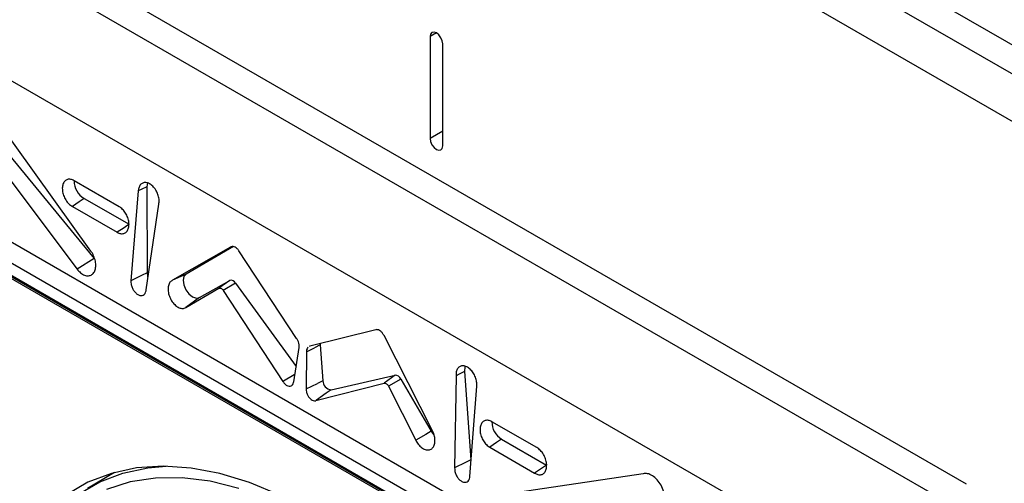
# Model space of a CAD drawing. Header units: inches. Extents: x 0.3 to 33.8, y 0.2 to 21.7.
# Tile 166 of 192: x 30.149 to 30.493, y 18.266 to 18.429. Entities that reach past the tile are written whole.
import ezdxf

# ---------------------------------------------------------------- set-up
doc = ezdxf.new("R2010")
doc.units = ezdxf.units.IN
doc.header["$MEASUREMENT"] = 0

msp = doc.modelspace()

# ---------------------------------------------------------------- linework, layer by layer
at = {"color": 7, "linetype": 'Continuous', "lineweight": 25}
for p, q in [((29.97529890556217, 18.72074101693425), (30.61169500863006, 18.35335736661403)), ((29.97529890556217, 18.71053425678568), (30.61169500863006, 18.34315060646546)), ((30.58093065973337, 18.34427427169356), (30.00817416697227, 18.67491955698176)), ((30.48016794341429, 18.26597816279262), (30.10893688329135, 18.48028529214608)), ((30.47133045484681, 18.26087483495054), (30.10009670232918, 18.47518351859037)), ((30.47132910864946, 18.26087561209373), (30.10009804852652, 18.47518274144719)), ((30.43535798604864, 18.24010825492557), (30.06535849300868, 18.45370441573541)), ((30.29455277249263, 18.42416532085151), (30.29234270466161, 18.42288947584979)), ((30.29234270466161, 18.42288947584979), (30.29234270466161, 18.38716581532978)), ((30.29676212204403, 18.38461453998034), (30.29676212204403, 18.42033820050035)), ((30.17354011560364, 18.3477171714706), (30.13231209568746, 18.40511343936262)), ((30.12992473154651, 18.39949213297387), (30.17462551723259, 18.34510026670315)), ((30.12643948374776, 18.39732634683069), (30.16865835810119, 18.34142970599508)), ((30.29676212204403, 18.38971709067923), (30.29234270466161, 18.38716581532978)), ((30.1011587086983, 18.37659296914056), (30.39107248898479, 18.2092293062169)), ((30.18344356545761, 18.36324086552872), (30.16764848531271, 18.37239441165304)), ((30.19328663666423, 18.37162865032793), (30.19309973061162, 18.3702767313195)), ((30.09903738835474, 18.37046911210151), (30.38895116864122, 18.20310544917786)), ((30.19012723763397, 18.36883042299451), (30.18754147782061, 18.33730761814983)), ((30.19309973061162, 18.3702767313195), (30.19321271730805, 18.34005536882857)), ((30.38508746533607, 18.20087452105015), (30.10007266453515, 18.36541006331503)), ((30.10034030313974, 18.36494649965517), (30.38481982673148, 18.20071996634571)), ((30.17118233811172, 18.36616366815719), (30.18689150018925, 18.35712808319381)), ((30.10175467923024, 18.36345347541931), (30.38423404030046, 18.2003816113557)), ((30.16704320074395, 18.36334581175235), (30.18274458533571, 18.35431814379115)), ((30.1928855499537, 18.33417314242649), (30.19730097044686, 18.36413504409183)), ((30.2224346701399, 18.34912343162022), (30.2020504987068, 18.33750023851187)), ((30.22344697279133, 18.34929458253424), (30.20689913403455, 18.33964624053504)), ((30.22265203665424, 18.34921972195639), (30.2224346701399, 18.34912343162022)), ((30.24557337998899, 18.31707253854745), (30.22537644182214, 18.34781284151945)), ((30.17462551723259, 18.34510026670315), (30.16865835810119, 18.34142970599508)), ((30.20689913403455, 18.33964624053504), (30.2020504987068, 18.33750023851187)), ((30.21155779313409, 18.33140198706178), (30.22216118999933, 18.33746588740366)), ((30.22216118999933, 18.33746588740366), (30.21833616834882, 18.33467534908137)), ((30.20678781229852, 18.3279218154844), (30.21833616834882, 18.33467534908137)), ((30.22416399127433, 18.33651258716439), (30.21989730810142, 18.33394696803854)), ((30.21989730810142, 18.33394696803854), (30.24078431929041, 18.30199185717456)), ((30.22416399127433, 18.33651258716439), (30.24537970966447, 18.30721624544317)), ((30.21155779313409, 18.33140198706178), (30.20678781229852, 18.3279218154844)), ((30.27330830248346, 18.32014236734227), (30.25024294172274, 18.31437685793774)), ((30.29305964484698, 18.28496177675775), (30.27619179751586, 18.31809010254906)), ((30.2445620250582, 18.30190500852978), (30.24641550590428, 18.31394421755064)), ((30.24900362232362, 18.31245059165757), (30.25188301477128, 18.31387094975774)), ((30.25024294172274, 18.31437685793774), (30.24995969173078, 18.31424733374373)), ((30.25380476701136, 18.31481922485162), (30.25188301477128, 18.31387094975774)), ((30.25380476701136, 18.31481922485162), (30.25475879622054, 18.30230536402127)), ((30.24900362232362, 18.31245059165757), (30.2488864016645, 18.29940932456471)), ((30.2576268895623, 18.29914529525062), (30.28008802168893, 18.30422833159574)), ((30.28008802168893, 18.30422833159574), (30.27622748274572, 18.30142825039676)), ((30.28209082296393, 18.30286924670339), (30.27776263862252, 18.30036917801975)), ((30.28209082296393, 18.30286924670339), (30.29269421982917, 18.28456292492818)), ((30.3014009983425, 18.30403937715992), (30.30092906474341, 18.27180094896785)), ((30.30441711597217, 18.3055369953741), (30.30660415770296, 18.2745750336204)), ((30.2488864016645, 18.29940932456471), (30.25283702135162, 18.30135738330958)), ((30.25234931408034, 18.295315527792), (30.27622748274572, 18.30142825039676)), ((30.25475879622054, 18.30230536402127), (30.25283702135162, 18.30135738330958)), ((30.27776263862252, 18.30036917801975), (30.28729352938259, 18.28144685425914)), ((30.30628056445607, 18.26876100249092), (30.30865802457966, 18.3004040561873)), ((30.32972176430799, 18.27883149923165), (30.31392138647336, 18.28791762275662)), ((30.29269421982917, 18.28456292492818), (30.29372190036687, 18.28314857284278)), ((30.31736051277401, 18.28180992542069), (30.33306967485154, 18.27270809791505)), ((30.31321835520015, 18.27899723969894), (30.32891424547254, 18.26989964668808)), ((30.30660415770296, 18.2745750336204), (30.30663916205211, 18.27411612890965)), ((30.18183536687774, 18.27015552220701), (30.17228669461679, 18.264506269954)), ((30.36691018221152, 18.2696828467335), (30.32063170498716, 18.26280300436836))]:
    msp.add_line(p, q, dxfattribs=at)
at = {"color": 7, "linetype": 'Continuous', "lineweight": 25, "flags": 128}
for points in [[(30.29676212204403, 18.42033820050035), (30.29659391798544, 18.42141179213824), (30.29611491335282, 18.42251614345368), (30.2953980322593, 18.42348312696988), (30.29455241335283, 18.42416552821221), (30.29370679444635, 18.42445945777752), (30.29298991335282, 18.42432016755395), (30.2925109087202, 18.42376886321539), (30.29234270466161, 18.42288947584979)], [(30.29234270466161, 18.38716581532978), (30.2925109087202, 18.38609222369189), (30.29298991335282, 18.38498787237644), (30.29370679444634, 18.38402088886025), (30.29455241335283, 18.38333848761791), (30.2953980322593, 18.38304455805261), (30.29611491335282, 18.38318384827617), (30.29659391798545, 18.38373515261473), (30.29676212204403, 18.38461453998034)], [(30.19309973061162, 18.3702767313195), (30.19117731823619, 18.36934133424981), (30.19012723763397, 18.36883042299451)], [(30.17118233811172, 18.36616366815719), (30.16941809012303, 18.36496253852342), (30.16704320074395, 18.36334581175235)], [(30.18689150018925, 18.35712808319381), (30.18512269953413, 18.35592957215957), (30.18274458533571, 18.35431814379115)], [(30.19321271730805, 18.34005536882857), (30.19129029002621, 18.33912395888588), (30.18754147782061, 18.33730761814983)], [(30.19321271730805, 18.34005536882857), (30.19337914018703, 18.33897985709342), (30.19350747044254, 18.3386033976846)], [(30.20689913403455, 18.33964624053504), (30.20612249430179, 18.33885332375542), (30.20582392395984, 18.3375336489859), (30.20605023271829, 18.33589411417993), (30.20676594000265, 18.33419176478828), (30.20785883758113, 18.33269349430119), (30.20915758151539, 18.33163420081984), (30.2104585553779, 18.33117995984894), (30.21155779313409, 18.33140198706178)], [(30.25381127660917, 18.315284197), (30.25379850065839, 18.31511835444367), (30.25380476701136, 18.31481922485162)], [(30.30454656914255, 18.30735150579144), (30.3044791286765, 18.30712785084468), (30.30441711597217, 18.3055369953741)], [(30.24496125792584, 18.30449820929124), (30.24476775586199, 18.30438211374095), (30.24098284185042, 18.30211098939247), (30.24078431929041, 18.30199185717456)], [(30.30441711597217, 18.3055369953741), (30.30249576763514, 18.30458292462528), (30.3014009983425, 18.30403937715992)], [(30.2576268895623, 18.29914529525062), (30.25594872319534, 18.29792747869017), (30.25252870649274, 18.29544570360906), (30.25234931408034, 18.295315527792)], [(30.29269421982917, 18.28456292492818), (30.2908168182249, 18.28347973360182), (30.28729352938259, 18.28144685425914)], [(30.31736051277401, 18.28180992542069), (30.3155937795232, 18.28061022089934), (30.31321835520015, 18.27899723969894)], [(30.13934191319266, 18.18848886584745), (30.13932388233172, 18.19084276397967), (30.13981110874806, 18.20273101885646), (30.1412686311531, 18.213955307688), (30.14368401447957, 18.22441986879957), (30.14703665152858, 18.23403542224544), (30.15129793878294, 18.24271993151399), (30.15643152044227, 18.25039930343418), (30.16239359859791, 18.25700802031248), (30.16913330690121, 18.26248969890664), (30.17659314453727, 18.26679757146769), (30.18470946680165, 18.26989488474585), (30.19341302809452, 18.2717552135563), (30.19992865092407, 18.27231674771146)], [(30.23969091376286, 18.26216328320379), (30.2291145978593, 18.26656520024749), (30.21871952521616, 18.26974286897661), (30.20859438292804, 18.27166917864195), (30.19882555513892, 18.27232769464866), (30.1894963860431, 18.27171279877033), (30.18068646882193, 18.26982973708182), (30.17247096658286, 18.26669457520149), (30.16491997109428, 18.26233406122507)], [(30.30660415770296, 18.2745750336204), (30.30468177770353, 18.27363556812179), (30.30092906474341, 18.27180094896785)], [(30.33306967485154, 18.27270809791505), (30.33129838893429, 18.27151103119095), (30.32891424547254, 18.26989964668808)], [(30.22538730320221, 18.26457032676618), (30.21529550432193, 18.26702827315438), (30.2055211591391, 18.26822649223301), (30.19615016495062, 18.26815445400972), (30.18726487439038, 18.266812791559), (30.17894337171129, 18.26421329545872)]]:
    msp.add_lwpolyline(points, dxfattribs=at)
at = {"color": 7, "linetype": 'Continuous', "lineweight": 25}
for centre, radius, start, end in [((30.17471646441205, 18.37227675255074), 0.007061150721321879, 179.0175752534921, 239.9667238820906), ((30.22257497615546, 18.33575471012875), 0.001760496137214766, 25.49869877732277, 103.5939519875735), ((30.28004698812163, 18.3020126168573), 0.002216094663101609, 22.73995658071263, 88.93904144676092), ((30.25794649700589, 18.30231695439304), 0.003187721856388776, 180.2083245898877, 264.2457408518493), ((30.32099076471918, 18.28783146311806), 0.0070311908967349, 179.4186416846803, 238.9151540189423)]:
    msp.add_arc(centre, radius, start, end, dxfattribs=at)
for points, knots in [([(30.16764848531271, 18.37239441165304), (30.1672525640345, 18.37258457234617), (30.16643682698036, 18.37297637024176), (30.16527220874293, 18.37290844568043), (30.16430791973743, 18.37231686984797), (30.16366965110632, 18.37122233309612), (30.16343268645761, 18.36975535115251), (30.16362690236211, 18.36807775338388), (30.16423210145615, 18.36638037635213), (30.16517762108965, 18.36486835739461), (30.16617601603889, 18.36385975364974), (30.16681800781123, 18.36347927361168), (30.16704320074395, 18.36334581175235)], [0, 0, 0, 0, 0.0988291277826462, 0.2036227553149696, 0.3086296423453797, 0.4140789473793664, 0.5199655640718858, 0.6260930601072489, 0.7321567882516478, 0.8378786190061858, 0.9431323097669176, 1, 1, 1, 1]), ([(30.19730097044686, 18.36413504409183), (30.19736145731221, 18.36458737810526), (30.19748640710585, 18.36552178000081), (30.19717521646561, 18.36716675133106), (30.19649783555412, 18.36879142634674), (30.19550433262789, 18.37020266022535), (30.1943193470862, 18.37123359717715), (30.19307558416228, 18.37177341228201), (30.19190903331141, 18.37176632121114), (30.19095717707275, 18.37120907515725), (30.190306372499, 18.37020439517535), (30.19018553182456, 18.36927754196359), (30.19012723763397, 18.36883042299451)], [0, 0, 0, 0, 0.09568744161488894, 0.1976648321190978, 0.2995228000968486, 0.4010040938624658, 0.5020363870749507, 0.6027457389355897, 0.7033979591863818, 0.8042815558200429, 0.9055843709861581, 1, 1, 1, 1]), ([(30.18274458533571, 18.35431814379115), (30.18313689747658, 18.35412993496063), (30.18394566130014, 18.35374193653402), (30.18510043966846, 18.35380961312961), (30.18605682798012, 18.35439676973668), (30.18668974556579, 18.35548278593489), (30.18692455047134, 18.35693815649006), (30.18673163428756, 18.35860239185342), (30.18613106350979, 18.36028593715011), (30.1851929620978, 18.36178620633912), (30.18423413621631, 18.36275284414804), (30.18363276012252, 18.36312407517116), (30.18344356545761, 18.36324086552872)], [0, 0, 0, 0, 0.09958461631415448, 0.2052968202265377, 0.3112211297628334, 0.41759178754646, 0.5244035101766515, 0.6314580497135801, 0.7384480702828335, 0.8450930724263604, 0.951265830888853, 1, 1, 1, 1]), ([(30.16865835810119, 18.34142970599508), (30.16907023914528, 18.34095428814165), (30.16989402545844, 18.34000342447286), (30.17132984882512, 18.33919404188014), (30.17271308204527, 18.33897055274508), (30.17391415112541, 18.33938947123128), (30.1747935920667, 18.34039740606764), (30.17525286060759, 18.34188798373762), (30.17523622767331, 18.34369697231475), (30.17474149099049, 18.34561388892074), (30.17406823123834, 18.3469584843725), (30.17361850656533, 18.34760455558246), (30.17354011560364, 18.3477171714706)], [0, 0, 0, 0, 0.1080085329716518, 0.2160234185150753, 0.3239140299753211, 0.4319486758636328, 0.5403803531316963, 0.6492906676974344, 0.7585531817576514, 0.8678852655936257, 0.9769712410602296, 1, 1, 1, 1]), ([(30.22537644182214, 18.34781284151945), (30.22518067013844, 18.34807960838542), (30.2247836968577, 18.34862054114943), (30.2240471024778, 18.34915378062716), (30.22330419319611, 18.34939119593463), (30.22276276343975, 18.34932087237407), (30.2225050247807, 18.34916576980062), (30.2224346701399, 18.34912343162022)], [0, 0, 0, 0, 0.2239811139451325, 0.4541745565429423, 0.6839179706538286, 0.9137194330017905, 1, 1, 1, 1]), ([(30.18754147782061, 18.33730761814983), (30.18753807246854, 18.33694927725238), (30.18753105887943, 18.33621124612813), (30.18788689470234, 18.33499342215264), (30.18849250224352, 18.33384958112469), (30.18929719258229, 18.33291785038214), (30.1902011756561, 18.33230646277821), (30.19110456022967, 18.33207994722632), (30.19190846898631, 18.33226145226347), (30.19252028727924, 18.33283280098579), (30.19281143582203, 18.33354382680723), (30.1928693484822, 18.33403557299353), (30.1928855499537, 18.33417314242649)], [0, 0, 0, 0, 0.1017610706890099, 0.2095848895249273, 0.3171837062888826, 0.4243252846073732, 0.5310252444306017, 0.637492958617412, 0.7440368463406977, 0.8509306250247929, 0.9582968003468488, 1, 1, 1, 1]), ([(30.2020504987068, 18.33750023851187), (30.2017530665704, 18.3372959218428), (30.20113935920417, 18.33687434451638), (30.20061541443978, 18.33564570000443), (30.20048333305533, 18.33409193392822), (30.20079342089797, 18.33236334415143), (30.20150530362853, 18.33067143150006), (30.20253725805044, 18.32920834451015), (30.20377044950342, 18.32813794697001), (30.20505970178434, 18.32758534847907), (30.20609172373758, 18.3275777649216), (30.20660788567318, 18.32783288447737), (30.20678781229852, 18.3279218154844)], [0, 0, 0, 0, 0.09941324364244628, 0.2051245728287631, 0.3111547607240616, 0.4173526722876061, 0.5234064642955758, 0.6290670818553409, 0.7342603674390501, 0.8391186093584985, 0.9439190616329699, 1, 1, 1, 1]), ([(30.21833616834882, 18.33467534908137), (30.21844903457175, 18.33471966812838), (30.21867477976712, 18.33480831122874), (30.21908614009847, 18.33470982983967), (30.21949277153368, 18.33444901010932), (30.2197585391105, 18.33415399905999), (30.21987987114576, 18.3339729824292), (30.21989730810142, 18.33394696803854)], [0, 0, 0, 0, 0.2403267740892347, 0.4806806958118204, 0.72037962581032, 0.9598149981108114, 1, 1, 1, 1]), ([(30.27619179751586, 18.31809010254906), (30.27602992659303, 18.31838831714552), (30.27570128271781, 18.31899377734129), (30.27501282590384, 18.31969326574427), (30.27426806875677, 18.32012729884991), (30.27368583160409, 18.32022332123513), (30.27338890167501, 18.32015965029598), (30.27330830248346, 18.32014236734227)], [0, 0, 0, 0, 0.2239549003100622, 0.454691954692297, 0.6847395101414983, 0.914425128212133, 1, 1, 1, 1]), ([(30.24641550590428, 18.31394421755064), (30.24643636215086, 18.31425403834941), (30.24647807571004, 18.3148736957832), (30.24621333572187, 18.31591506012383), (30.24586150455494, 18.31664829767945), (30.24561885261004, 18.31700558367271), (30.24557337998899, 18.31707253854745)], [0, 0, 0, 0, 0.3097344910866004, 0.6194848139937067, 0.928692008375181, 1, 1, 1, 1]), ([(30.24964803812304, 18.31410482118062), (30.24948890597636, 18.31392970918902), (30.24917008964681, 18.31357887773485), (30.24901895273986, 18.31293068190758), (30.2490063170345, 18.31253497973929), (30.24900362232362, 18.31245059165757)], [0, 0, 0, 0, 0.439467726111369, 0.8804599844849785, 1, 1, 1, 1]), ([(30.30865802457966, 18.3004040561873), (30.30867169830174, 18.30088411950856), (30.30869992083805, 18.30187496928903), (30.30824535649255, 18.30352768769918), (30.30744608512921, 18.30509492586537), (30.30636850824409, 18.30638614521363), (30.30514645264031, 18.30725090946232), (30.30391548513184, 18.30759758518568), (30.30280942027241, 18.3073909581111), (30.30195937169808, 18.30665002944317), (30.30143832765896, 18.30549596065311), (30.3014131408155, 18.30451317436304), (30.3014009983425, 18.30403937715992)], [0, 0, 0, 0, 0.09580975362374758, 0.1977511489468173, 0.2994943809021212, 0.4008121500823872, 0.5017046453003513, 0.6023588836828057, 0.7030637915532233, 0.8040846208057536, 0.9055500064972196, 1, 1, 1, 1]), ([(30.24078431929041, 18.30199185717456), (30.24098369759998, 18.30171757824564), (30.24139118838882, 18.30115700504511), (30.24215086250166, 18.30059683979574), (30.24292573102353, 18.30033713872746), (30.24363460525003, 18.30042762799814), (30.24419193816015, 18.30085598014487), (30.24447051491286, 18.30141528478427), (30.24454330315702, 18.30180481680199), (30.2445620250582, 18.30190500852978)], [0, 0, 0, 0, 0.1518559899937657, 0.3103643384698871, 0.4685573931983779, 0.6267757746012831, 0.7854506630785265, 0.9448156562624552, 1, 1, 1, 1]), ([(30.2488864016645, 18.29940932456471), (30.24890851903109, 18.29907476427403), (30.24895275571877, 18.29840561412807), (30.24934153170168, 18.29735879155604), (30.24991975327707, 18.29643111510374), (30.25064425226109, 18.29571626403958), (30.25142374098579, 18.29529960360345), (30.25199980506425, 18.29523254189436), (30.25228609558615, 18.29530051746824), (30.25234931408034, 18.295315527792)], [0, 0, 0, 0, 0.1600501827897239, 0.320114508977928, 0.4797526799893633, 0.6386837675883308, 0.7970335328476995, 0.9551810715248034, 1, 1, 1, 1]), ([(30.27622748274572, 18.30142825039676), (30.2763518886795, 18.30144095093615), (30.27660071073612, 18.30146635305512), (30.27701774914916, 18.30127385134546), (30.27740740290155, 18.30093333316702), (30.27764533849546, 18.30059556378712), (30.2777476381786, 18.30039812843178), (30.27776263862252, 18.30036917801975)], [0, 0, 0, 0, 0.2398829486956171, 0.4797855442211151, 0.7192564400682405, 0.9588339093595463, 1, 1, 1, 1]), ([(30.31392138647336, 18.28791762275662), (30.31352853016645, 18.28810630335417), (30.31271922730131, 18.28849499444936), (30.31156389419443, 18.28842746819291), (30.31060741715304, 18.28784051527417), (30.30997436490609, 18.28675465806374), (30.30973940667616, 18.28529939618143), (30.30993216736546, 18.28363520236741), (30.31053259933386, 18.28195162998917), (30.31147059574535, 18.28045125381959), (30.31242887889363, 18.27948501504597), (30.31302969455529, 18.27911380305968), (30.31321835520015, 18.27899723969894)], [0, 0, 0, 0, 0.09972108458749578, 0.2054302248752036, 0.3113545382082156, 0.4177251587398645, 0.5245368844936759, 0.6315915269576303, 0.7385817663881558, 0.8452270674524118, 0.9514001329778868, 1, 1, 1, 1]), ([(30.28729352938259, 18.28144685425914), (30.28757338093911, 18.28095695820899), (30.2881502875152, 18.27994705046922), (30.28933435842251, 18.2787918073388), (30.29061949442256, 18.27808371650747), (30.29186691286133, 18.27793814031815), (30.29293139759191, 18.27836566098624), (30.29369685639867, 18.27932142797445), (30.29407648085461, 18.28070341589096), (30.2940191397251, 18.2823537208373), (30.29361908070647, 18.28383584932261), (30.29320510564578, 18.28466902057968), (30.29305964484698, 18.28496177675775)], [0, 0, 0, 0, 0.09913055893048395, 0.2043550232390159, 0.309279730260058, 0.4140631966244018, 0.5190126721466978, 0.6243625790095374, 0.7301744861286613, 0.8363088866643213, 0.9424829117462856, 1, 1, 1, 1]), ([(30.32891424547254, 18.26989964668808), (30.32930824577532, 18.26969678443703), (30.33012163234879, 18.26927798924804), (30.33129791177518, 18.26929800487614), (30.33228517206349, 18.26984410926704), (30.3329546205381, 18.2709006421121), (30.33322742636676, 18.27234168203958), (30.33306970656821, 18.27400866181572), (30.33249730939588, 18.27571224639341), (30.33157673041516, 18.27724655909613), (30.33058957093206, 18.27828673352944), (30.32994787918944, 18.27868955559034), (30.32972176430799, 18.27883149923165)], [0, 0, 0, 0, 0.09843987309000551, 0.2032223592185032, 0.3081976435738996, 0.4136063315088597, 0.5194607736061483, 0.6255785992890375, 0.7316594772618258, 0.8374175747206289, 0.9427103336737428, 0.9999999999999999, 0.9999999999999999, 0.9999999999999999, 0.9999999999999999]), ([(30.30092906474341, 18.27180094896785), (30.30092952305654, 18.27144546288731), (30.30093047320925, 18.27070848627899), (30.3012935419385, 18.26949644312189), (30.30190637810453, 18.26835734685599), (30.30271565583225, 18.26743416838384), (30.30362115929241, 18.26683394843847), (30.30452288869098, 18.26661997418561), (30.30532220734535, 18.26681405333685), (30.30592688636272, 18.26739668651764), (30.30621262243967, 18.26811838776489), (30.306265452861, 18.2686180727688), (30.30628056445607, 18.26876100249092)], [0, 0, 0, 0, 0.1004671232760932, 0.208283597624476, 0.3158686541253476, 0.4229937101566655, 0.5296810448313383, 0.636144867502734, 0.7426945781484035, 0.8496007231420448, 0.9569798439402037, 1, 1, 1, 1]), ([(30.37110251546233, 18.25608538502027), (30.37159888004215, 18.25613174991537), (30.37262509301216, 18.25622760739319), (30.37380362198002, 18.25727901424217), (30.37453432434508, 18.25893682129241), (30.37469150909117, 18.26106515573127), (30.37425731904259, 18.26340619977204), (30.37327937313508, 18.2656938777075), (30.37187010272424, 18.26766815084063), (30.37020002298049, 18.26908840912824), (30.3684509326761, 18.26985915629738), (30.36741819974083, 18.26974097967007), (30.36691018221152, 18.2696828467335)], [0, 0, 0, 0, 0.0943721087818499, 0.1951103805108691, 0.2961994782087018, 0.3976703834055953, 0.4992940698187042, 0.6007721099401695, 0.7018695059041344, 0.8025205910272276, 0.9028567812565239, 1, 1, 1, 1])]:
    msp.add_open_spline(points, degree=3, knots=knots, dxfattribs=at)

doc.saveas('drawing.dxf')
